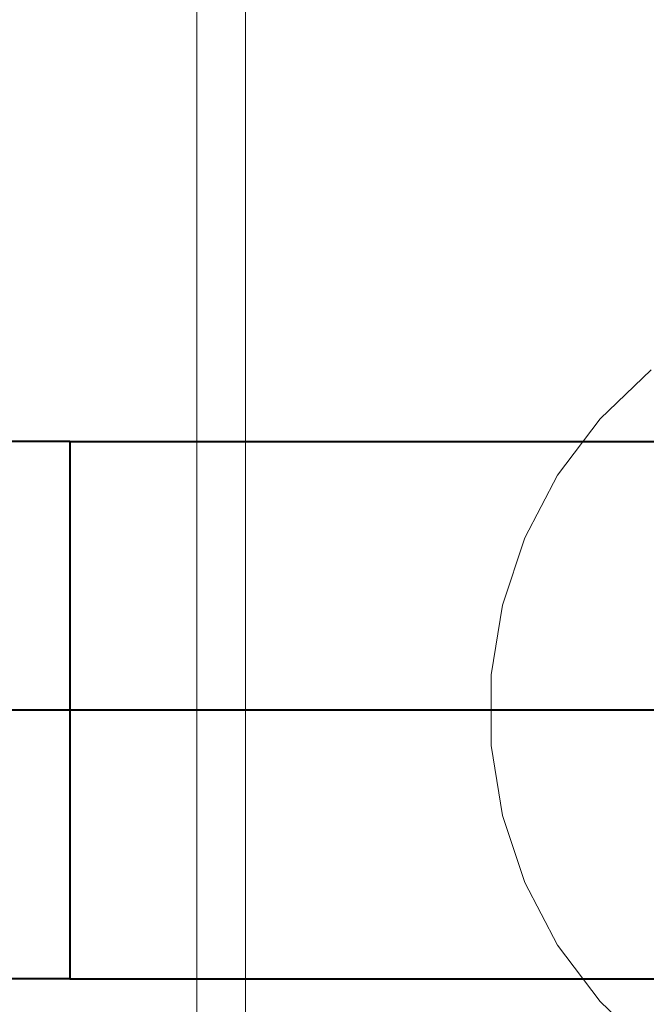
# Model space of a CAD drawing. Header units: millimetres. Extents: x 0 to 1189, y 0 to 841.
# Tile 6 of 53: x 551 to 562, y 237 to 253. Entities that reach past the tile are written whole.
import ezdxf

# ---------------------------------------------------------------- set-up
doc = ezdxf.new("R2010")
doc.units = ezdxf.units.MM
doc.layers.add('CONTEXT', color=7, linetype='Continuous', lineweight=18, true_color=0xa5a5a5)
doc.layers.add('REFRIG', color=7, linetype='Continuous', lineweight=40, true_color=0xc83c28)

msp = doc.modelspace()

# ---------------------------------------------------------------- linework, layer by layer
at = {"layer": 'CONTEXT'}
for points in [[(554.4, 196.24), (554.4, 320.56)], [(555.24, 196.24), (555.24, 320.56)], [(562.219, 247.456), (561.341, 246.613), (560.61, 245.641), (560.045, 244.563), (559.66, 243.409), (559.465, 242.208), (559.465, 240.992), (559.66, 239.791), (560.045, 238.637), (560.61, 237.559), (561.341, 236.587), (562.219, 235.744)]]:
    msp.add_lwpolyline(points, dxfattribs=at)
at = {"layer": 'REFRIG'}
for points in [[(552.216, 246.22), (507.696, 246.22)], [(552.216, 246.22), (552.216, 245.45), (552.216, 244.68), (552.216, 243.91), (552.216, 243.14), (552.216, 242.37), (552.216, 241.6)], [(552.216, 246.22), (553.448, 246.22), (554.68, 246.22), (555.912, 246.22), (557.144, 246.22), (558.376, 246.22), (559.608, 246.22), (560.84, 246.22), (562.072, 246.22), (563.304, 246.22), (564.536, 246.22), (565.768, 246.22), (567, 246.22)], [(552.216, 241.6), (507.696, 241.6)], [(571.62, 241.6), (570.407, 241.6), (569.195, 241.6), (567.982, 241.6), (566.769, 241.6), (565.556, 241.6), (564.343, 241.6), (563.131, 241.6), (561.918, 241.6), (560.705, 241.6), (559.493, 241.6), (558.28, 241.6), (557.067, 241.6), (555.854, 241.6), (554.641, 241.6), (553.429, 241.6), (552.216, 241.6)], [(552.216, 241.6), (552.216, 240.83), (552.216, 240.06), (552.216, 239.29), (552.216, 238.52), (552.216, 237.75), (552.216, 236.98)], [(552.216, 236.98), (507.696, 236.98)], [(552.216, 236.98), (553.448, 236.98), (554.68, 236.98), (555.912, 236.98), (557.144, 236.98), (558.376, 236.98), (559.608, 236.98), (560.84, 236.98), (562.072, 236.98), (563.304, 236.98), (564.536, 236.98), (565.768, 236.98), (567, 236.98)]]:
    msp.add_lwpolyline(points, dxfattribs=at)

doc.saveas('drawing.dxf')
